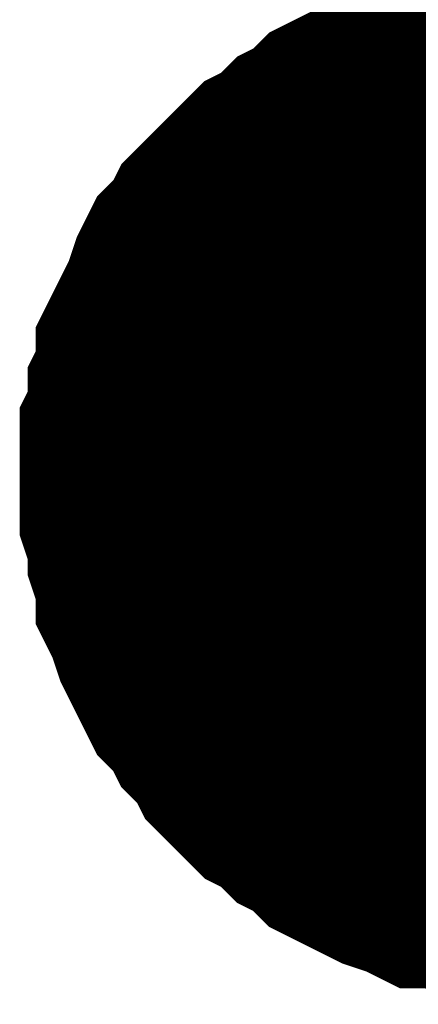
# Model space of a CAD drawing. Header units: inches. Extents: x 0 to 17, y 0 to 11.
# Tile 46 of 256: x 11.274 to 11.2937, y 1.8239 to 1.8725. Entities that reach past the tile are written whole.
import ezdxf

# ---------------------------------------------------------------- set-up
doc = ezdxf.new("R2010")
doc.units = ezdxf.units.IN
doc.header["$MEASUREMENT"] = 0
doc.layers.add('Sheet', color=255, linetype='Continuous')

msp = doc.modelspace()

# ---------------------------------------------------------------- linework, layer by layer
at = {"layer": 'Sheet'}
for points in [[(11.279944, 1.849986, 0.0118, 0.0118, 0), (11.279944, 1.851175, 0.0118, 0.0118, 0), (11.279944, 1.851968, 0.0118, 0.0118, 0), (11.28034, 1.852761, 0.0118, 0.0118, 0), (11.28034, 1.85395, 0.0118, 0.0118, 0), (11.280737, 1.854743, 0.0118, 0.0118, 0), (11.280737, 1.855933, 0.0118, 0.0118, 0), (11.281133, 1.856726, 0.0118, 0.0118, 0), (11.28153, 1.857519, 0.0118, 0.0118, 0), (11.281926, 1.858312, 0.0118, 0.0118, 0), (11.282323, 1.859501, 0.0118, 0.0118, 0), (11.282719, 1.860294, 0.0118, 0.0118, 0), (11.283512, 1.861087, 0.0118, 0.0118, 0), (11.283909, 1.86188, 0.0118, 0.0118, 0), (11.284701, 1.862673, 0.0118, 0.0118, 0), (11.285098, 1.863069, 0.0118, 0.0118, 0), (11.285891, 1.863862, 0.0118, 0.0118, 0), (11.286684, 1.864655, 0.0118, 0.0118, 0), (11.287477, 1.865052, 0.0118, 0.0118, 0), (11.28827, 1.865845, 0.0118, 0.0118, 0), (11.289062, 1.866241, 0.0118, 0.0118, 0), (11.289855, 1.867034, 0.0118, 0.0118, 0), (11.290648, 1.867431, 0.0118, 0.0118, 0), (11.291441, 1.867827, 0.0118, 0.0118, 0), (11.292234, 1.868224, 0.0118, 0.0118, 0), (11.293424, 1.86862, 0.0118, 0.0118, 0), (11.294216, 1.869017, 0.0118, 0.0118, 0), (11.295009, 1.869017, 0.0118, 0.0118, 0), (11.296199, 1.869413, 0.0118, 0.0118, 0), (11.296992, 1.869413, 0.0118, 0.0118, 0), (11.298181, 1.86981, 0.0118, 0.0118, 0), (11.298974, 1.86981, 0.0118, 0.0118, 0), (11.300163, 1.86981, 0.0118, 0.0118, 0)], [(11.279944, 1.849986, 0.0118, 0.0118, 0), (11.279944, 1.851175, 0.0118, 0.0118, 0), (11.279944, 1.851968, 0.0118, 0.0118, 0), (11.28034, 1.852761, 0.0118, 0.0118, 0), (11.28034, 1.85395, 0.0118, 0.0118, 0), (11.280737, 1.854743, 0.0118, 0.0118, 0), (11.280737, 1.855933, 0.0118, 0.0118, 0), (11.281133, 1.856726, 0.0118, 0.0118, 0), (11.28153, 1.857519, 0.0118, 0.0118, 0), (11.281926, 1.858312, 0.0118, 0.0118, 0), (11.282323, 1.859501, 0.0118, 0.0118, 0), (11.282719, 1.860294, 0.0118, 0.0118, 0), (11.283512, 1.861087, 0.0118, 0.0118, 0), (11.283909, 1.86188, 0.0118, 0.0118, 0), (11.284701, 1.862673, 0.0118, 0.0118, 0), (11.285098, 1.863069, 0.0118, 0.0118, 0), (11.285891, 1.863862, 0.0118, 0.0118, 0), (11.286684, 1.864655, 0.0118, 0.0118, 0), (11.287477, 1.865052, 0.0118, 0.0118, 0), (11.28827, 1.865845, 0.0118, 0.0118, 0), (11.289062, 1.866241, 0.0118, 0.0118, 0), (11.289855, 1.867034, 0.0118, 0.0118, 0), (11.290648, 1.867431, 0.0118, 0.0118, 0), (11.291441, 1.867827, 0.0118, 0.0118, 0), (11.292234, 1.868224, 0.0118, 0.0118, 0), (11.293424, 1.86862, 0.0118, 0.0118, 0), (11.294216, 1.869017, 0.0118, 0.0118, 0), (11.295009, 1.869017, 0.0118, 0.0118, 0), (11.296199, 1.869413, 0.0118, 0.0118, 0), (11.296992, 1.869413, 0.0118, 0.0118, 0), (11.298181, 1.86981, 0.0118, 0.0118, 0), (11.298974, 1.86981, 0.0118, 0.0118, 0), (11.300163, 1.86981, 0.0118, 0.0118, 0)], [(11.279944, 1.849986, 0.0118, 0.0118, 0), (11.279944, 1.851175, 0.0118, 0.0118, 0), (11.279944, 1.851968, 0.0118, 0.0118, 0), (11.28034, 1.852761, 0.0118, 0.0118, 0), (11.28034, 1.85395, 0.0118, 0.0118, 0), (11.280737, 1.854743, 0.0118, 0.0118, 0), (11.280737, 1.855933, 0.0118, 0.0118, 0), (11.281133, 1.856726, 0.0118, 0.0118, 0), (11.28153, 1.857519, 0.0118, 0.0118, 0), (11.281926, 1.858312, 0.0118, 0.0118, 0), (11.282323, 1.859501, 0.0118, 0.0118, 0), (11.282719, 1.860294, 0.0118, 0.0118, 0), (11.283512, 1.861087, 0.0118, 0.0118, 0), (11.283909, 1.86188, 0.0118, 0.0118, 0), (11.284701, 1.862673, 0.0118, 0.0118, 0), (11.285098, 1.863069, 0.0118, 0.0118, 0), (11.285891, 1.863862, 0.0118, 0.0118, 0), (11.286684, 1.864655, 0.0118, 0.0118, 0), (11.287477, 1.865052, 0.0118, 0.0118, 0), (11.28827, 1.865845, 0.0118, 0.0118, 0), (11.289062, 1.866241, 0.0118, 0.0118, 0), (11.289855, 1.867034, 0.0118, 0.0118, 0), (11.290648, 1.867431, 0.0118, 0.0118, 0), (11.291441, 1.867827, 0.0118, 0.0118, 0), (11.292234, 1.868224, 0.0118, 0.0118, 0), (11.293424, 1.86862, 0.0118, 0.0118, 0), (11.294216, 1.869017, 0.0118, 0.0118, 0), (11.295009, 1.869017, 0.0118, 0.0118, 0), (11.296199, 1.869413, 0.0118, 0.0118, 0), (11.296992, 1.869413, 0.0118, 0.0118, 0), (11.298181, 1.86981, 0.0118, 0.0118, 0), (11.298974, 1.86981, 0.0118, 0.0118, 0), (11.300163, 1.86981, 0.0118, 0.0118, 0)], [(11.279944, 1.849986, 0.0118, 0.0118, 0), (11.279944, 1.851175, 0.0118, 0.0118, 0), (11.279944, 1.851968, 0.0118, 0.0118, 0), (11.28034, 1.852761, 0.0118, 0.0118, 0), (11.28034, 1.85395, 0.0118, 0.0118, 0), (11.280737, 1.854743, 0.0118, 0.0118, 0), (11.280737, 1.855933, 0.0118, 0.0118, 0), (11.281133, 1.856726, 0.0118, 0.0118, 0), (11.28153, 1.857519, 0.0118, 0.0118, 0), (11.281926, 1.858312, 0.0118, 0.0118, 0), (11.282323, 1.859501, 0.0118, 0.0118, 0), (11.282719, 1.860294, 0.0118, 0.0118, 0), (11.283512, 1.861087, 0.0118, 0.0118, 0), (11.283909, 1.86188, 0.0118, 0.0118, 0), (11.284701, 1.862673, 0.0118, 0.0118, 0), (11.285098, 1.863069, 0.0118, 0.0118, 0), (11.285891, 1.863862, 0.0118, 0.0118, 0), (11.286684, 1.864655, 0.0118, 0.0118, 0), (11.287477, 1.865052, 0.0118, 0.0118, 0), (11.28827, 1.865845, 0.0118, 0.0118, 0), (11.289062, 1.866241, 0.0118, 0.0118, 0), (11.289855, 1.867034, 0.0118, 0.0118, 0), (11.290648, 1.867431, 0.0118, 0.0118, 0), (11.291441, 1.867827, 0.0118, 0.0118, 0), (11.292234, 1.868224, 0.0118, 0.0118, 0), (11.293424, 1.86862, 0.0118, 0.0118, 0), (11.294216, 1.869017, 0.0118, 0.0118, 0), (11.295009, 1.869017, 0.0118, 0.0118, 0), (11.296199, 1.869413, 0.0118, 0.0118, 0), (11.296992, 1.869413, 0.0118, 0.0118, 0), (11.298181, 1.86981, 0.0118, 0.0118, 0), (11.298974, 1.86981, 0.0118, 0.0118, 0), (11.300163, 1.86981, 0.0118, 0.0118, 0)], [(11.279944, 1.849986, 0.0118, 0.0118, 0), (11.279944, 1.851175, 0.0118, 0.0118, 0), (11.279944, 1.851968, 0.0118, 0.0118, 0), (11.28034, 1.852761, 0.0118, 0.0118, 0), (11.28034, 1.85395, 0.0118, 0.0118, 0), (11.280737, 1.854743, 0.0118, 0.0118, 0), (11.280737, 1.855933, 0.0118, 0.0118, 0), (11.281133, 1.856726, 0.0118, 0.0118, 0), (11.28153, 1.857519, 0.0118, 0.0118, 0), (11.281926, 1.858312, 0.0118, 0.0118, 0), (11.282323, 1.859501, 0.0118, 0.0118, 0), (11.282719, 1.860294, 0.0118, 0.0118, 0), (11.283512, 1.861087, 0.0118, 0.0118, 0), (11.283909, 1.86188, 0.0118, 0.0118, 0), (11.284701, 1.862673, 0.0118, 0.0118, 0), (11.285098, 1.863069, 0.0118, 0.0118, 0), (11.285891, 1.863862, 0.0118, 0.0118, 0), (11.286684, 1.864655, 0.0118, 0.0118, 0), (11.287477, 1.865052, 0.0118, 0.0118, 0), (11.28827, 1.865845, 0.0118, 0.0118, 0), (11.289062, 1.866241, 0.0118, 0.0118, 0), (11.289855, 1.867034, 0.0118, 0.0118, 0), (11.290648, 1.867431, 0.0118, 0.0118, 0), (11.291441, 1.867827, 0.0118, 0.0118, 0), (11.292234, 1.868224, 0.0118, 0.0118, 0), (11.293424, 1.86862, 0.0118, 0.0118, 0), (11.294216, 1.869017, 0.0118, 0.0118, 0), (11.295009, 1.869017, 0.0118, 0.0118, 0), (11.296199, 1.869413, 0.0118, 0.0118, 0), (11.296992, 1.869413, 0.0118, 0.0118, 0), (11.298181, 1.86981, 0.0118, 0.0118, 0), (11.298974, 1.86981, 0.0118, 0.0118, 0), (11.300163, 1.86981, 0.0118, 0.0118, 0)], [(11.279944, 1.849986, 0.0118, 0.0118, 0), (11.279944, 1.851175, 0.0118, 0.0118, 0), (11.279944, 1.851968, 0.0118, 0.0118, 0), (11.28034, 1.852761, 0.0118, 0.0118, 0), (11.28034, 1.85395, 0.0118, 0.0118, 0), (11.280737, 1.854743, 0.0118, 0.0118, 0), (11.280737, 1.855933, 0.0118, 0.0118, 0), (11.281133, 1.856726, 0.0118, 0.0118, 0), (11.28153, 1.857519, 0.0118, 0.0118, 0), (11.281926, 1.858312, 0.0118, 0.0118, 0), (11.282323, 1.859501, 0.0118, 0.0118, 0), (11.282719, 1.860294, 0.0118, 0.0118, 0), (11.283512, 1.861087, 0.0118, 0.0118, 0), (11.283909, 1.86188, 0.0118, 0.0118, 0), (11.284701, 1.862673, 0.0118, 0.0118, 0), (11.285098, 1.863069, 0.0118, 0.0118, 0), (11.285891, 1.863862, 0.0118, 0.0118, 0), (11.286684, 1.864655, 0.0118, 0.0118, 0), (11.287477, 1.865052, 0.0118, 0.0118, 0), (11.28827, 1.865845, 0.0118, 0.0118, 0), (11.289062, 1.866241, 0.0118, 0.0118, 0), (11.289855, 1.867034, 0.0118, 0.0118, 0), (11.290648, 1.867431, 0.0118, 0.0118, 0), (11.291441, 1.867827, 0.0118, 0.0118, 0), (11.292234, 1.868224, 0.0118, 0.0118, 0), (11.293424, 1.86862, 0.0118, 0.0118, 0), (11.294216, 1.869017, 0.0118, 0.0118, 0), (11.295009, 1.869017, 0.0118, 0.0118, 0), (11.296199, 1.869413, 0.0118, 0.0118, 0), (11.296992, 1.869413, 0.0118, 0.0118, 0), (11.298181, 1.86981, 0.0118, 0.0118, 0), (11.298974, 1.86981, 0.0118, 0.0118, 0), (11.300163, 1.86981, 0.0118, 0.0118, 0)], [(11.279944, 1.849986, 0.0039, 0.0039, 0), (11.279944, 1.851175, 0.0039, 0.0039, 0), (11.279944, 1.851968, 0.0039, 0.0039, 0), (11.28034, 1.852761, 0.0039, 0.0039, 0), (11.28034, 1.85395, 0.0039, 0.0039, 0), (11.280737, 1.854743, 0.0039, 0.0039, 0), (11.280737, 1.855933, 0.0039, 0.0039, 0), (11.281133, 1.856726, 0.0039, 0.0039, 0), (11.28153, 1.857519, 0.0039, 0.0039, 0), (11.281926, 1.858312, 0.0039, 0.0039, 0), (11.282323, 1.859501, 0.0039, 0.0039, 0), (11.282719, 1.860294, 0.0039, 0.0039, 0), (11.283512, 1.861087, 0.0039, 0.0039, 0), (11.283909, 1.86188, 0.0039, 0.0039, 0), (11.284701, 1.862673, 0.0039, 0.0039, 0), (11.285098, 1.863069, 0.0039, 0.0039, 0), (11.285891, 1.863862, 0.0039, 0.0039, 0), (11.286684, 1.864655, 0.0039, 0.0039, 0), (11.287477, 1.865052, 0.0039, 0.0039, 0), (11.28827, 1.865845, 0.0039, 0.0039, 0), (11.289062, 1.866241, 0.0039, 0.0039, 0), (11.289855, 1.867034, 0.0039, 0.0039, 0), (11.290648, 1.867431, 0.0039, 0.0039, 0), (11.291441, 1.867827, 0.0039, 0.0039, 0), (11.292234, 1.868224, 0.0039, 0.0039, 0), (11.293424, 1.86862, 0.0039, 0.0039, 0), (11.294216, 1.869017, 0.0039, 0.0039, 0), (11.295009, 1.869017, 0.0039, 0.0039, 0), (11.296199, 1.869413, 0.0039, 0.0039, 0)], [(11.279944, 1.849986, 0.0039, 0.0039, 0), (11.279944, 1.851175, 0.0039, 0.0039, 0), (11.279944, 1.851968, 0.0039, 0.0039, 0), (11.28034, 1.852761, 0.0039, 0.0039, 0), (11.28034, 1.85395, 0.0039, 0.0039, 0), (11.280737, 1.854743, 0.0039, 0.0039, 0), (11.280737, 1.855933, 0.0039, 0.0039, 0), (11.281133, 1.856726, 0.0039, 0.0039, 0), (11.28153, 1.857519, 0.0039, 0.0039, 0), (11.281926, 1.858312, 0.0039, 0.0039, 0), (11.282323, 1.859501, 0.0039, 0.0039, 0), (11.282719, 1.860294, 0.0039, 0.0039, 0), (11.283512, 1.861087, 0.0039, 0.0039, 0), (11.283909, 1.86188, 0.0039, 0.0039, 0), (11.284701, 1.862673, 0.0039, 0.0039, 0), (11.285098, 1.863069, 0.0039, 0.0039, 0), (11.285891, 1.863862, 0.0039, 0.0039, 0), (11.286684, 1.864655, 0.0039, 0.0039, 0), (11.287477, 1.865052, 0.0039, 0.0039, 0), (11.28827, 1.865845, 0.0039, 0.0039, 0), (11.289062, 1.866241, 0.0039, 0.0039, 0), (11.289855, 1.867034, 0.0039, 0.0039, 0), (11.290648, 1.867431, 0.0039, 0.0039, 0), (11.291441, 1.867827, 0.0039, 0.0039, 0), (11.292234, 1.868224, 0.0039, 0.0039, 0), (11.293424, 1.86862, 0.0039, 0.0039, 0), (11.294216, 1.869017, 0.0039, 0.0039, 0), (11.295009, 1.869017, 0.0039, 0.0039, 0), (11.296199, 1.869413, 0.0039, 0.0039, 0)], [(11.279944, 1.849986, 0.0039, 0.0039, 0), (11.279944, 1.851175, 0.0039, 0.0039, 0), (11.279944, 1.851968, 0.0039, 0.0039, 0), (11.28034, 1.852761, 0.0039, 0.0039, 0), (11.28034, 1.85395, 0.0039, 0.0039, 0), (11.280737, 1.854743, 0.0039, 0.0039, 0), (11.280737, 1.855933, 0.0039, 0.0039, 0), (11.281133, 1.856726, 0.0039, 0.0039, 0), (11.28153, 1.857519, 0.0039, 0.0039, 0), (11.281926, 1.858312, 0.0039, 0.0039, 0), (11.282323, 1.859501, 0.0039, 0.0039, 0), (11.282719, 1.860294, 0.0039, 0.0039, 0), (11.283512, 1.861087, 0.0039, 0.0039, 0), (11.283909, 1.86188, 0.0039, 0.0039, 0), (11.284701, 1.862673, 0.0039, 0.0039, 0), (11.285098, 1.863069, 0.0039, 0.0039, 0), (11.285891, 1.863862, 0.0039, 0.0039, 0), (11.286684, 1.864655, 0.0039, 0.0039, 0), (11.287477, 1.865052, 0.0039, 0.0039, 0), (11.28827, 1.865845, 0.0039, 0.0039, 0), (11.289062, 1.866241, 0.0039, 0.0039, 0), (11.289855, 1.867034, 0.0039, 0.0039, 0), (11.290648, 1.867431, 0.0039, 0.0039, 0), (11.291441, 1.867827, 0.0039, 0.0039, 0), (11.292234, 1.868224, 0.0039, 0.0039, 0), (11.293424, 1.86862, 0.0039, 0.0039, 0), (11.294216, 1.869017, 0.0039, 0.0039, 0), (11.295009, 1.869017, 0.0039, 0.0039, 0), (11.296199, 1.869413, 0.0039, 0.0039, 0)], [(11.279944, 1.849986, 0.0039, 0.0039, 0), (11.279944, 1.851175, 0.0039, 0.0039, 0), (11.279944, 1.851968, 0.0039, 0.0039, 0), (11.28034, 1.852761, 0.0039, 0.0039, 0), (11.28034, 1.85395, 0.0039, 0.0039, 0), (11.280737, 1.854743, 0.0039, 0.0039, 0), (11.280737, 1.855933, 0.0039, 0.0039, 0), (11.281133, 1.856726, 0.0039, 0.0039, 0), (11.28153, 1.857519, 0.0039, 0.0039, 0), (11.281926, 1.858312, 0.0039, 0.0039, 0), (11.282323, 1.859501, 0.0039, 0.0039, 0), (11.282719, 1.860294, 0.0039, 0.0039, 0), (11.283512, 1.861087, 0.0039, 0.0039, 0), (11.283909, 1.86188, 0.0039, 0.0039, 0), (11.284701, 1.862673, 0.0039, 0.0039, 0), (11.285098, 1.863069, 0.0039, 0.0039, 0), (11.285891, 1.863862, 0.0039, 0.0039, 0), (11.286684, 1.864655, 0.0039, 0.0039, 0), (11.287477, 1.865052, 0.0039, 0.0039, 0), (11.28827, 1.865845, 0.0039, 0.0039, 0), (11.289062, 1.866241, 0.0039, 0.0039, 0), (11.289855, 1.867034, 0.0039, 0.0039, 0), (11.290648, 1.867431, 0.0039, 0.0039, 0), (11.291441, 1.867827, 0.0039, 0.0039, 0), (11.292234, 1.868224, 0.0039, 0.0039, 0), (11.293424, 1.86862, 0.0039, 0.0039, 0), (11.294216, 1.869017, 0.0039, 0.0039, 0), (11.295009, 1.869017, 0.0039, 0.0039, 0), (11.296199, 1.869413, 0.0039, 0.0039, 0)], [(11.279944, 1.849986, 0.0039, 0.0039, 0), (11.279944, 1.851175, 0.0039, 0.0039, 0), (11.279944, 1.851968, 0.0039, 0.0039, 0), (11.28034, 1.852761, 0.0039, 0.0039, 0), (11.28034, 1.85395, 0.0039, 0.0039, 0), (11.280737, 1.854743, 0.0039, 0.0039, 0), (11.280737, 1.855933, 0.0039, 0.0039, 0), (11.281133, 1.856726, 0.0039, 0.0039, 0), (11.28153, 1.857519, 0.0039, 0.0039, 0), (11.281926, 1.858312, 0.0039, 0.0039, 0), (11.282323, 1.859501, 0.0039, 0.0039, 0), (11.282719, 1.860294, 0.0039, 0.0039, 0), (11.283512, 1.861087, 0.0039, 0.0039, 0), (11.283909, 1.86188, 0.0039, 0.0039, 0), (11.284701, 1.862673, 0.0039, 0.0039, 0), (11.285098, 1.863069, 0.0039, 0.0039, 0), (11.285891, 1.863862, 0.0039, 0.0039, 0), (11.286684, 1.864655, 0.0039, 0.0039, 0), (11.287477, 1.865052, 0.0039, 0.0039, 0), (11.28827, 1.865845, 0.0039, 0.0039, 0), (11.289062, 1.866241, 0.0039, 0.0039, 0), (11.289855, 1.867034, 0.0039, 0.0039, 0), (11.290648, 1.867431, 0.0039, 0.0039, 0), (11.291441, 1.867827, 0.0039, 0.0039, 0), (11.292234, 1.868224, 0.0039, 0.0039, 0), (11.293424, 1.86862, 0.0039, 0.0039, 0), (11.294216, 1.869017, 0.0039, 0.0039, 0), (11.295009, 1.869017, 0.0039, 0.0039, 0), (11.296199, 1.869413, 0.0039, 0.0039, 0)], [(11.279944, 1.849986, 0.0039, 0.0039, 0), (11.279944, 1.851175, 0.0039, 0.0039, 0), (11.279944, 1.851968, 0.0039, 0.0039, 0), (11.28034, 1.852761, 0.0039, 0.0039, 0), (11.28034, 1.85395, 0.0039, 0.0039, 0), (11.280737, 1.854743, 0.0039, 0.0039, 0), (11.280737, 1.855933, 0.0039, 0.0039, 0), (11.281133, 1.856726, 0.0039, 0.0039, 0), (11.28153, 1.857519, 0.0039, 0.0039, 0), (11.281926, 1.858312, 0.0039, 0.0039, 0), (11.282323, 1.859501, 0.0039, 0.0039, 0), (11.282719, 1.860294, 0.0039, 0.0039, 0), (11.283512, 1.861087, 0.0039, 0.0039, 0), (11.283909, 1.86188, 0.0039, 0.0039, 0), (11.284701, 1.862673, 0.0039, 0.0039, 0), (11.285098, 1.863069, 0.0039, 0.0039, 0), (11.285891, 1.863862, 0.0039, 0.0039, 0), (11.286684, 1.864655, 0.0039, 0.0039, 0), (11.287477, 1.865052, 0.0039, 0.0039, 0), (11.28827, 1.865845, 0.0039, 0.0039, 0), (11.289062, 1.866241, 0.0039, 0.0039, 0), (11.289855, 1.867034, 0.0039, 0.0039, 0), (11.290648, 1.867431, 0.0039, 0.0039, 0), (11.291441, 1.867827, 0.0039, 0.0039, 0), (11.292234, 1.868224, 0.0039, 0.0039, 0), (11.293424, 1.86862, 0.0039, 0.0039, 0), (11.294216, 1.869017, 0.0039, 0.0039, 0), (11.295009, 1.869017, 0.0039, 0.0039, 0), (11.296199, 1.869413, 0.0039, 0.0039, 0)], [(11.300163, 1.829765, 0.0118, 0.0118, 0), (11.298974, 1.829765, 0.0118, 0.0118, 0), (11.298181, 1.829765, 0.0118, 0.0118, 0), (11.296992, 1.830161, 0.0118, 0.0118, 0), (11.296199, 1.830161, 0.0118, 0.0118, 0), (11.295009, 1.830558, 0.0118, 0.0118, 0), (11.294216, 1.830558, 0.0118, 0.0118, 0), (11.293424, 1.830954, 0.0118, 0.0118, 0), (11.292234, 1.831351, 0.0118, 0.0118, 0), (11.291441, 1.831747, 0.0118, 0.0118, 0), (11.290648, 1.832144, 0.0118, 0.0118, 0), (11.289855, 1.83254, 0.0118, 0.0118, 0), (11.289062, 1.833333, 0.0118, 0.0118, 0), (11.28827, 1.83373, 0.0118, 0.0118, 0), (11.287477, 1.834523, 0.0118, 0.0118, 0), (11.286684, 1.834919, 0.0118, 0.0118, 0), (11.285891, 1.835712, 0.0118, 0.0118, 0), (11.285098, 1.836505, 0.0118, 0.0118, 0), (11.284701, 1.837298, 0.0118, 0.0118, 0), (11.283909, 1.838091, 0.0118, 0.0118, 0), (11.283512, 1.838884, 0.0118, 0.0118, 0), (11.282719, 1.839677, 0.0118, 0.0118, 0), (11.282323, 1.84047, 0.0118, 0.0118, 0), (11.281926, 1.841263, 0.0118, 0.0118, 0), (11.28153, 1.842056, 0.0118, 0.0118, 0), (11.281133, 1.843245, 0.0118, 0.0118, 0), (11.280737, 1.844038, 0.0118, 0.0118, 0), (11.280737, 1.844831, 0.0118, 0.0118, 0), (11.28034, 1.846021, 0.0118, 0.0118, 0), (11.28034, 1.846814, 0.0118, 0.0118, 0), (11.279944, 1.848003, 0.0118, 0.0118, 0), (11.279944, 1.848796, 0.0118, 0.0118, 0), (11.279944, 1.849986, 0.0118, 0.0118, 0)], [(11.279944, 1.849986, 0.0118, 0.0118, 0), (11.279944, 1.849986, 0.0118, 0.0118, 0)], [(11.300163, 1.829765, 0.0118, 0.0118, 0), (11.298974, 1.829765, 0.0118, 0.0118, 0), (11.298181, 1.829765, 0.0118, 0.0118, 0), (11.296992, 1.830161, 0.0118, 0.0118, 0), (11.296199, 1.830161, 0.0118, 0.0118, 0), (11.295009, 1.830558, 0.0118, 0.0118, 0), (11.294216, 1.830558, 0.0118, 0.0118, 0), (11.293424, 1.830954, 0.0118, 0.0118, 0), (11.292234, 1.831351, 0.0118, 0.0118, 0), (11.291441, 1.831747, 0.0118, 0.0118, 0), (11.290648, 1.832144, 0.0118, 0.0118, 0), (11.289855, 1.83254, 0.0118, 0.0118, 0), (11.289062, 1.833333, 0.0118, 0.0118, 0), (11.28827, 1.83373, 0.0118, 0.0118, 0), (11.287477, 1.834523, 0.0118, 0.0118, 0), (11.286684, 1.834919, 0.0118, 0.0118, 0), (11.285891, 1.835712, 0.0118, 0.0118, 0), (11.285098, 1.836505, 0.0118, 0.0118, 0), (11.284701, 1.837298, 0.0118, 0.0118, 0), (11.283909, 1.838091, 0.0118, 0.0118, 0), (11.283512, 1.838884, 0.0118, 0.0118, 0), (11.282719, 1.839677, 0.0118, 0.0118, 0), (11.282323, 1.84047, 0.0118, 0.0118, 0), (11.281926, 1.841263, 0.0118, 0.0118, 0), (11.28153, 1.842056, 0.0118, 0.0118, 0), (11.281133, 1.843245, 0.0118, 0.0118, 0), (11.280737, 1.844038, 0.0118, 0.0118, 0), (11.280737, 1.844831, 0.0118, 0.0118, 0), (11.28034, 1.846021, 0.0118, 0.0118, 0), (11.28034, 1.846814, 0.0118, 0.0118, 0), (11.279944, 1.848003, 0.0118, 0.0118, 0), (11.279944, 1.848796, 0.0118, 0.0118, 0), (11.279944, 1.849986, 0.0118, 0.0118, 0)], [(11.279944, 1.849986, 0.0118, 0.0118, 0), (11.279944, 1.849986, 0.0118, 0.0118, 0)], [(11.300163, 1.829765, 0.0118, 0.0118, 0), (11.298974, 1.829765, 0.0118, 0.0118, 0), (11.298181, 1.829765, 0.0118, 0.0118, 0), (11.296992, 1.830161, 0.0118, 0.0118, 0), (11.296199, 1.830161, 0.0118, 0.0118, 0), (11.295009, 1.830558, 0.0118, 0.0118, 0), (11.294216, 1.830558, 0.0118, 0.0118, 0), (11.293424, 1.830954, 0.0118, 0.0118, 0), (11.292234, 1.831351, 0.0118, 0.0118, 0), (11.291441, 1.831747, 0.0118, 0.0118, 0), (11.290648, 1.832144, 0.0118, 0.0118, 0), (11.289855, 1.83254, 0.0118, 0.0118, 0), (11.289062, 1.833333, 0.0118, 0.0118, 0), (11.28827, 1.83373, 0.0118, 0.0118, 0), (11.287477, 1.834523, 0.0118, 0.0118, 0), (11.286684, 1.834919, 0.0118, 0.0118, 0), (11.285891, 1.835712, 0.0118, 0.0118, 0), (11.285098, 1.836505, 0.0118, 0.0118, 0), (11.284701, 1.837298, 0.0118, 0.0118, 0), (11.283909, 1.838091, 0.0118, 0.0118, 0), (11.283512, 1.838884, 0.0118, 0.0118, 0), (11.282719, 1.839677, 0.0118, 0.0118, 0), (11.282323, 1.84047, 0.0118, 0.0118, 0), (11.281926, 1.841263, 0.0118, 0.0118, 0), (11.28153, 1.842056, 0.0118, 0.0118, 0), (11.281133, 1.843245, 0.0118, 0.0118, 0), (11.280737, 1.844038, 0.0118, 0.0118, 0), (11.280737, 1.844831, 0.0118, 0.0118, 0), (11.28034, 1.846021, 0.0118, 0.0118, 0), (11.28034, 1.846814, 0.0118, 0.0118, 0), (11.279944, 1.848003, 0.0118, 0.0118, 0), (11.279944, 1.848796, 0.0118, 0.0118, 0), (11.279944, 1.849986, 0.0118, 0.0118, 0)], [(11.279944, 1.849986, 0.0118, 0.0118, 0), (11.279944, 1.849986, 0.0118, 0.0118, 0)], [(11.300163, 1.829765, 0.0118, 0.0118, 0), (11.298974, 1.829765, 0.0118, 0.0118, 0), (11.298181, 1.829765, 0.0118, 0.0118, 0), (11.296992, 1.830161, 0.0118, 0.0118, 0), (11.296199, 1.830161, 0.0118, 0.0118, 0), (11.295009, 1.830558, 0.0118, 0.0118, 0), (11.294216, 1.830558, 0.0118, 0.0118, 0), (11.293424, 1.830954, 0.0118, 0.0118, 0), (11.292234, 1.831351, 0.0118, 0.0118, 0), (11.291441, 1.831747, 0.0118, 0.0118, 0), (11.290648, 1.832144, 0.0118, 0.0118, 0), (11.289855, 1.83254, 0.0118, 0.0118, 0), (11.289062, 1.833333, 0.0118, 0.0118, 0), (11.28827, 1.83373, 0.0118, 0.0118, 0), (11.287477, 1.834523, 0.0118, 0.0118, 0), (11.286684, 1.834919, 0.0118, 0.0118, 0), (11.285891, 1.835712, 0.0118, 0.0118, 0), (11.285098, 1.836505, 0.0118, 0.0118, 0), (11.284701, 1.837298, 0.0118, 0.0118, 0), (11.283909, 1.838091, 0.0118, 0.0118, 0), (11.283512, 1.838884, 0.0118, 0.0118, 0), (11.282719, 1.839677, 0.0118, 0.0118, 0), (11.282323, 1.84047, 0.0118, 0.0118, 0), (11.281926, 1.841263, 0.0118, 0.0118, 0), (11.28153, 1.842056, 0.0118, 0.0118, 0), (11.281133, 1.843245, 0.0118, 0.0118, 0), (11.280737, 1.844038, 0.0118, 0.0118, 0), (11.280737, 1.844831, 0.0118, 0.0118, 0), (11.28034, 1.846021, 0.0118, 0.0118, 0), (11.28034, 1.846814, 0.0118, 0.0118, 0), (11.279944, 1.848003, 0.0118, 0.0118, 0), (11.279944, 1.848796, 0.0118, 0.0118, 0), (11.279944, 1.849986, 0.0118, 0.0118, 0)], [(11.279944, 1.849986, 0.0118, 0.0118, 0), (11.279944, 1.849986, 0.0118, 0.0118, 0)], [(11.300163, 1.829765, 0.0118, 0.0118, 0), (11.298974, 1.829765, 0.0118, 0.0118, 0), (11.298181, 1.829765, 0.0118, 0.0118, 0), (11.296992, 1.830161, 0.0118, 0.0118, 0), (11.296199, 1.830161, 0.0118, 0.0118, 0), (11.295009, 1.830558, 0.0118, 0.0118, 0), (11.294216, 1.830558, 0.0118, 0.0118, 0), (11.293424, 1.830954, 0.0118, 0.0118, 0), (11.292234, 1.831351, 0.0118, 0.0118, 0), (11.291441, 1.831747, 0.0118, 0.0118, 0), (11.290648, 1.832144, 0.0118, 0.0118, 0), (11.289855, 1.83254, 0.0118, 0.0118, 0), (11.289062, 1.833333, 0.0118, 0.0118, 0), (11.28827, 1.83373, 0.0118, 0.0118, 0), (11.287477, 1.834523, 0.0118, 0.0118, 0), (11.286684, 1.834919, 0.0118, 0.0118, 0), (11.285891, 1.835712, 0.0118, 0.0118, 0), (11.285098, 1.836505, 0.0118, 0.0118, 0), (11.284701, 1.837298, 0.0118, 0.0118, 0), (11.283909, 1.838091, 0.0118, 0.0118, 0), (11.283512, 1.838884, 0.0118, 0.0118, 0), (11.282719, 1.839677, 0.0118, 0.0118, 0), (11.282323, 1.84047, 0.0118, 0.0118, 0), (11.281926, 1.841263, 0.0118, 0.0118, 0), (11.28153, 1.842056, 0.0118, 0.0118, 0), (11.281133, 1.843245, 0.0118, 0.0118, 0), (11.280737, 1.844038, 0.0118, 0.0118, 0), (11.280737, 1.844831, 0.0118, 0.0118, 0), (11.28034, 1.846021, 0.0118, 0.0118, 0), (11.28034, 1.846814, 0.0118, 0.0118, 0), (11.279944, 1.848003, 0.0118, 0.0118, 0), (11.279944, 1.848796, 0.0118, 0.0118, 0), (11.279944, 1.849986, 0.0118, 0.0118, 0)], [(11.279944, 1.849986, 0.0118, 0.0118, 0), (11.279944, 1.849986, 0.0118, 0.0118, 0)], [(11.300163, 1.829765, 0.0118, 0.0118, 0), (11.298974, 1.829765, 0.0118, 0.0118, 0), (11.298181, 1.829765, 0.0118, 0.0118, 0), (11.296992, 1.830161, 0.0118, 0.0118, 0), (11.296199, 1.830161, 0.0118, 0.0118, 0), (11.295009, 1.830558, 0.0118, 0.0118, 0), (11.294216, 1.830558, 0.0118, 0.0118, 0), (11.293424, 1.830954, 0.0118, 0.0118, 0), (11.292234, 1.831351, 0.0118, 0.0118, 0), (11.291441, 1.831747, 0.0118, 0.0118, 0), (11.290648, 1.832144, 0.0118, 0.0118, 0), (11.289855, 1.83254, 0.0118, 0.0118, 0), (11.289062, 1.833333, 0.0118, 0.0118, 0), (11.28827, 1.83373, 0.0118, 0.0118, 0), (11.287477, 1.834523, 0.0118, 0.0118, 0), (11.286684, 1.834919, 0.0118, 0.0118, 0), (11.285891, 1.835712, 0.0118, 0.0118, 0), (11.285098, 1.836505, 0.0118, 0.0118, 0), (11.284701, 1.837298, 0.0118, 0.0118, 0), (11.283909, 1.838091, 0.0118, 0.0118, 0), (11.283512, 1.838884, 0.0118, 0.0118, 0), (11.282719, 1.839677, 0.0118, 0.0118, 0), (11.282323, 1.84047, 0.0118, 0.0118, 0), (11.281926, 1.841263, 0.0118, 0.0118, 0), (11.28153, 1.842056, 0.0118, 0.0118, 0), (11.281133, 1.843245, 0.0118, 0.0118, 0), (11.280737, 1.844038, 0.0118, 0.0118, 0), (11.280737, 1.844831, 0.0118, 0.0118, 0), (11.28034, 1.846021, 0.0118, 0.0118, 0), (11.28034, 1.846814, 0.0118, 0.0118, 0), (11.279944, 1.848003, 0.0118, 0.0118, 0), (11.279944, 1.848796, 0.0118, 0.0118, 0), (11.279944, 1.849986, 0.0118, 0.0118, 0)], [(11.279944, 1.849986, 0.0118, 0.0118, 0), (11.279944, 1.849986, 0.0118, 0.0118, 0)], [(11.296199, 1.830161, 0.0039, 0.0039, 0), (11.295009, 1.830558, 0.0039, 0.0039, 0), (11.294216, 1.830558, 0.0039, 0.0039, 0), (11.293424, 1.830954, 0.0039, 0.0039, 0), (11.292234, 1.831351, 0.0039, 0.0039, 0), (11.291441, 1.831747, 0.0039, 0.0039, 0), (11.290648, 1.832144, 0.0039, 0.0039, 0), (11.289855, 1.83254, 0.0039, 0.0039, 0), (11.289062, 1.833333, 0.0039, 0.0039, 0), (11.28827, 1.83373, 0.0039, 0.0039, 0), (11.287477, 1.834523, 0.0039, 0.0039, 0), (11.286684, 1.834919, 0.0039, 0.0039, 0), (11.285891, 1.835712, 0.0039, 0.0039, 0), (11.285098, 1.836505, 0.0039, 0.0039, 0), (11.284701, 1.837298, 0.0039, 0.0039, 0), (11.283909, 1.838091, 0.0039, 0.0039, 0), (11.283512, 1.838884, 0.0039, 0.0039, 0), (11.282719, 1.839677, 0.0039, 0.0039, 0), (11.282323, 1.84047, 0.0039, 0.0039, 0), (11.281926, 1.841263, 0.0039, 0.0039, 0), (11.28153, 1.842056, 0.0039, 0.0039, 0), (11.281133, 1.843245, 0.0039, 0.0039, 0), (11.280737, 1.844038, 0.0039, 0.0039, 0), (11.280737, 1.844831, 0.0039, 0.0039, 0), (11.28034, 1.846021, 0.0039, 0.0039, 0), (11.28034, 1.846814, 0.0039, 0.0039, 0), (11.279944, 1.848003, 0.0039, 0.0039, 0), (11.279944, 1.848796, 0.0039, 0.0039, 0), (11.279944, 1.849986, 0.0039, 0.0039, 0)], [(11.279944, 1.849986, 0.0039, 0.0039, 0), (11.279944, 1.849986, 0.0039, 0.0039, 0)], [(11.296199, 1.830161, 0.0039, 0.0039, 0), (11.295009, 1.830558, 0.0039, 0.0039, 0), (11.294216, 1.830558, 0.0039, 0.0039, 0), (11.293424, 1.830954, 0.0039, 0.0039, 0), (11.292234, 1.831351, 0.0039, 0.0039, 0), (11.291441, 1.831747, 0.0039, 0.0039, 0), (11.290648, 1.832144, 0.0039, 0.0039, 0), (11.289855, 1.83254, 0.0039, 0.0039, 0), (11.289062, 1.833333, 0.0039, 0.0039, 0), (11.28827, 1.83373, 0.0039, 0.0039, 0), (11.287477, 1.834523, 0.0039, 0.0039, 0), (11.286684, 1.834919, 0.0039, 0.0039, 0), (11.285891, 1.835712, 0.0039, 0.0039, 0), (11.285098, 1.836505, 0.0039, 0.0039, 0), (11.284701, 1.837298, 0.0039, 0.0039, 0), (11.283909, 1.838091, 0.0039, 0.0039, 0), (11.283512, 1.838884, 0.0039, 0.0039, 0), (11.282719, 1.839677, 0.0039, 0.0039, 0), (11.282323, 1.84047, 0.0039, 0.0039, 0), (11.281926, 1.841263, 0.0039, 0.0039, 0), (11.28153, 1.842056, 0.0039, 0.0039, 0), (11.281133, 1.843245, 0.0039, 0.0039, 0), (11.280737, 1.844038, 0.0039, 0.0039, 0), (11.280737, 1.844831, 0.0039, 0.0039, 0), (11.28034, 1.846021, 0.0039, 0.0039, 0), (11.28034, 1.846814, 0.0039, 0.0039, 0), (11.279944, 1.848003, 0.0039, 0.0039, 0), (11.279944, 1.848796, 0.0039, 0.0039, 0), (11.279944, 1.849986, 0.0039, 0.0039, 0)], [(11.279944, 1.849986, 0.0039, 0.0039, 0), (11.279944, 1.849986, 0.0039, 0.0039, 0)], [(11.296199, 1.830161, 0.0039, 0.0039, 0), (11.295009, 1.830558, 0.0039, 0.0039, 0), (11.294216, 1.830558, 0.0039, 0.0039, 0), (11.293424, 1.830954, 0.0039, 0.0039, 0), (11.292234, 1.831351, 0.0039, 0.0039, 0), (11.291441, 1.831747, 0.0039, 0.0039, 0), (11.290648, 1.832144, 0.0039, 0.0039, 0), (11.289855, 1.83254, 0.0039, 0.0039, 0), (11.289062, 1.833333, 0.0039, 0.0039, 0), (11.28827, 1.83373, 0.0039, 0.0039, 0), (11.287477, 1.834523, 0.0039, 0.0039, 0), (11.286684, 1.834919, 0.0039, 0.0039, 0), (11.285891, 1.835712, 0.0039, 0.0039, 0), (11.285098, 1.836505, 0.0039, 0.0039, 0), (11.284701, 1.837298, 0.0039, 0.0039, 0), (11.283909, 1.838091, 0.0039, 0.0039, 0), (11.283512, 1.838884, 0.0039, 0.0039, 0), (11.282719, 1.839677, 0.0039, 0.0039, 0), (11.282323, 1.84047, 0.0039, 0.0039, 0), (11.281926, 1.841263, 0.0039, 0.0039, 0), (11.28153, 1.842056, 0.0039, 0.0039, 0), (11.281133, 1.843245, 0.0039, 0.0039, 0), (11.280737, 1.844038, 0.0039, 0.0039, 0), (11.280737, 1.844831, 0.0039, 0.0039, 0), (11.28034, 1.846021, 0.0039, 0.0039, 0), (11.28034, 1.846814, 0.0039, 0.0039, 0), (11.279944, 1.848003, 0.0039, 0.0039, 0), (11.279944, 1.848796, 0.0039, 0.0039, 0), (11.279944, 1.849986, 0.0039, 0.0039, 0)], [(11.279944, 1.849986, 0.0039, 0.0039, 0), (11.279944, 1.849986, 0.0039, 0.0039, 0)], [(11.296199, 1.830161, 0.0039, 0.0039, 0), (11.295009, 1.830558, 0.0039, 0.0039, 0), (11.294216, 1.830558, 0.0039, 0.0039, 0), (11.293424, 1.830954, 0.0039, 0.0039, 0), (11.292234, 1.831351, 0.0039, 0.0039, 0), (11.291441, 1.831747, 0.0039, 0.0039, 0), (11.290648, 1.832144, 0.0039, 0.0039, 0), (11.289855, 1.83254, 0.0039, 0.0039, 0), (11.289062, 1.833333, 0.0039, 0.0039, 0), (11.28827, 1.83373, 0.0039, 0.0039, 0), (11.287477, 1.834523, 0.0039, 0.0039, 0), (11.286684, 1.834919, 0.0039, 0.0039, 0), (11.285891, 1.835712, 0.0039, 0.0039, 0), (11.285098, 1.836505, 0.0039, 0.0039, 0), (11.284701, 1.837298, 0.0039, 0.0039, 0), (11.283909, 1.838091, 0.0039, 0.0039, 0), (11.283512, 1.838884, 0.0039, 0.0039, 0), (11.282719, 1.839677, 0.0039, 0.0039, 0), (11.282323, 1.84047, 0.0039, 0.0039, 0), (11.281926, 1.841263, 0.0039, 0.0039, 0), (11.28153, 1.842056, 0.0039, 0.0039, 0), (11.281133, 1.843245, 0.0039, 0.0039, 0), (11.280737, 1.844038, 0.0039, 0.0039, 0), (11.280737, 1.844831, 0.0039, 0.0039, 0), (11.28034, 1.846021, 0.0039, 0.0039, 0), (11.28034, 1.846814, 0.0039, 0.0039, 0), (11.279944, 1.848003, 0.0039, 0.0039, 0), (11.279944, 1.848796, 0.0039, 0.0039, 0), (11.279944, 1.849986, 0.0039, 0.0039, 0)], [(11.279944, 1.849986, 0.0039, 0.0039, 0), (11.279944, 1.849986, 0.0039, 0.0039, 0)], [(11.296199, 1.830161, 0.0039, 0.0039, 0), (11.295009, 1.830558, 0.0039, 0.0039, 0), (11.294216, 1.830558, 0.0039, 0.0039, 0), (11.293424, 1.830954, 0.0039, 0.0039, 0), (11.292234, 1.831351, 0.0039, 0.0039, 0), (11.291441, 1.831747, 0.0039, 0.0039, 0), (11.290648, 1.832144, 0.0039, 0.0039, 0), (11.289855, 1.83254, 0.0039, 0.0039, 0), (11.289062, 1.833333, 0.0039, 0.0039, 0), (11.28827, 1.83373, 0.0039, 0.0039, 0), (11.287477, 1.834523, 0.0039, 0.0039, 0), (11.286684, 1.834919, 0.0039, 0.0039, 0), (11.285891, 1.835712, 0.0039, 0.0039, 0), (11.285098, 1.836505, 0.0039, 0.0039, 0), (11.284701, 1.837298, 0.0039, 0.0039, 0), (11.283909, 1.838091, 0.0039, 0.0039, 0), (11.283512, 1.838884, 0.0039, 0.0039, 0), (11.282719, 1.839677, 0.0039, 0.0039, 0), (11.282323, 1.84047, 0.0039, 0.0039, 0), (11.281926, 1.841263, 0.0039, 0.0039, 0), (11.28153, 1.842056, 0.0039, 0.0039, 0), (11.281133, 1.843245, 0.0039, 0.0039, 0), (11.280737, 1.844038, 0.0039, 0.0039, 0), (11.280737, 1.844831, 0.0039, 0.0039, 0), (11.28034, 1.846021, 0.0039, 0.0039, 0), (11.28034, 1.846814, 0.0039, 0.0039, 0), (11.279944, 1.848003, 0.0039, 0.0039, 0), (11.279944, 1.848796, 0.0039, 0.0039, 0), (11.279944, 1.849986, 0.0039, 0.0039, 0)], [(11.279944, 1.849986, 0.0039, 0.0039, 0), (11.279944, 1.849986, 0.0039, 0.0039, 0)], [(11.296199, 1.830161, 0.0039, 0.0039, 0), (11.295009, 1.830558, 0.0039, 0.0039, 0), (11.294216, 1.830558, 0.0039, 0.0039, 0), (11.293424, 1.830954, 0.0039, 0.0039, 0), (11.292234, 1.831351, 0.0039, 0.0039, 0), (11.291441, 1.831747, 0.0039, 0.0039, 0), (11.290648, 1.832144, 0.0039, 0.0039, 0), (11.289855, 1.83254, 0.0039, 0.0039, 0), (11.289062, 1.833333, 0.0039, 0.0039, 0), (11.28827, 1.83373, 0.0039, 0.0039, 0), (11.287477, 1.834523, 0.0039, 0.0039, 0), (11.286684, 1.834919, 0.0039, 0.0039, 0), (11.285891, 1.835712, 0.0039, 0.0039, 0), (11.285098, 1.836505, 0.0039, 0.0039, 0), (11.284701, 1.837298, 0.0039, 0.0039, 0), (11.283909, 1.838091, 0.0039, 0.0039, 0), (11.283512, 1.838884, 0.0039, 0.0039, 0), (11.282719, 1.839677, 0.0039, 0.0039, 0), (11.282323, 1.84047, 0.0039, 0.0039, 0), (11.281926, 1.841263, 0.0039, 0.0039, 0), (11.28153, 1.842056, 0.0039, 0.0039, 0), (11.281133, 1.843245, 0.0039, 0.0039, 0), (11.280737, 1.844038, 0.0039, 0.0039, 0), (11.280737, 1.844831, 0.0039, 0.0039, 0), (11.28034, 1.846021, 0.0039, 0.0039, 0), (11.28034, 1.846814, 0.0039, 0.0039, 0), (11.279944, 1.848003, 0.0039, 0.0039, 0), (11.279944, 1.848796, 0.0039, 0.0039, 0), (11.279944, 1.849986, 0.0039, 0.0039, 0)], [(11.279944, 1.849986, 0.0039, 0.0039, 0), (11.279944, 1.849986, 0.0039, 0.0039, 0)]]:
    msp.add_lwpolyline(points, format="xyseb", dxfattribs=at)
msp.add_lwpolyline([(11.29, 1.85, 0.02, 0.02, 1), (11.31, 1.85, 0.02, 0.02, 1)], format="xyseb", close=True, dxfattribs=at)

doc.saveas('drawing.dxf')
